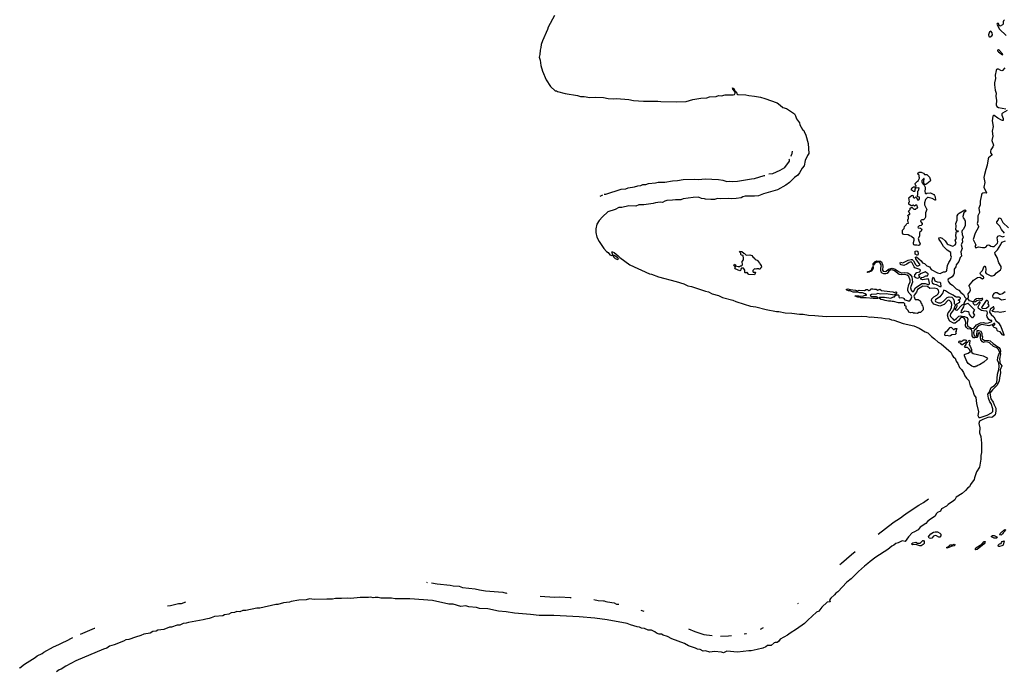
# Model space of a CAD drawing. Extents: x 2494118 to 2687960, y 757339 to 915227.
# Tile 52 of 256: x 2506804 to 2523485, y 858243 to 869273. Entities that reach past the tile are written whole.
import ezdxf

# ---------------------------------------------------------------- set-up
doc = ezdxf.new("R2010")
doc.units = 0

msp = doc.modelspace()

# ---------------------------------------------------------------- linework, layer by layer
at = {"layer": '0CON20XD'}
for points in [[(2515865, 869342), (2515758, 869145), (2515747, 869105), (2515659, 868915), (2515640, 868850), (2515635, 868800), (2515620, 868755), (2515616, 868685), (2515604, 868635), (2515620, 868585), (2515634, 868494), (2515663, 868403), (2515723, 868253), (2515795, 868140), (2515875, 868068), (2515898, 868068), (2515915, 868053), (2516045, 868021), (2516255, 867990), (2516305, 867973), (2516365, 867972), (2516465, 867956), (2516565, 867962), (2516695, 867953), (2516775, 867938), (2516865, 867929), (2516915, 867935), (2517121, 867919), (2517205, 867903), (2517375, 867891), (2517494, 867894), (2517535, 867889), (2517615, 867894), (2517665, 867887), (2517925, 867880), (2518095, 867885), (2518208, 867922), (2518345, 867945), (2518445, 867951), (2518493, 867963), (2518605, 867972), (2518645, 867986), (2518693, 867983), (2518755, 868000), (2518890, 868000), (2518913, 868007), (2518924, 868025), (2518918, 868058), (2518888, 868095), (2518882, 868118), (2518905, 868105), (2518919, 868069), (2518946, 868045), (2518952, 868015), (2518972, 868002), (2519105, 867998), (2519155, 867985), (2519255, 867978), (2519355, 867957), (2519427, 867937), (2519635, 867861), (2519686, 867826), (2519733, 867783), (2519797, 867767), (2519928, 867675), (2519945, 867645), (2519963, 867593), (2520015, 867525), (2520022, 867492), (2520041, 867451), (2520064, 867414), (2520087, 867397), (2520095, 867375), (2520122, 867315), (2520161, 867175), (2520176, 867005), (2520151, 866969), (2520110, 866885), (2520094, 866795), (2520063, 866757), (2520018, 866675), (2519988, 866635), (2519931, 866599), (2519845, 866512), (2519785, 866468), (2519645, 866388), (2519405, 866318), (2519318, 866285), (2519255, 866283), (2519095, 866281), (2519055, 866272), (2519025, 866255), (2518945, 866240), (2518865, 866235), (2518805, 866243), (2518675, 866237), (2518625, 866240), (2518575, 866227), (2518515, 866224), (2518425, 866230), (2518405, 866238), (2518355, 866244), (2518305, 866262), (2518215, 866261), (2518043, 866237), (2518003, 866217), (2517915, 866221), (2517865, 866211), (2517765, 866206), (2517732, 866198), (2517695, 866173), (2517655, 866180), (2517573, 866167), (2517535, 866157), (2517376, 866134), (2517295, 866133), (2517245, 866111), (2517124, 866116), (2517005, 866089), (2516953, 866087), (2516895, 866053), (2516767, 866013), (2516679, 865931), (2516623, 865867), (2516584, 865806), (2516565, 865725), (2516563, 865665), (2516584, 865585), (2516622, 865512), (2516702, 865392), (2516744, 865344), (2516771, 865325), (2516804, 865285), (2516832, 865278), (2516850, 865280), (2516864, 865255), (2516892, 865225), (2516935, 865207), (2516948, 865215), (2516937, 865237), (2516875, 865276), (2516850, 865280), (2516833, 865337), (2516845, 865339), (2516875, 865326), (2516945, 865270), (2516969, 865239), (2517143, 865115), (2517475, 864965), (2517508, 864958), (2517625, 864911), (2517925, 864834), (2518057, 864797), (2518123, 864763), (2518185, 864752), (2518425, 864671), (2518475, 864659), (2518535, 864627), (2518645, 864597), (2518713, 864563), (2518887, 864517), (2518935, 864495), (2519075, 864450), (2519185, 864419), (2519276, 864404), (2519452, 864362), (2519625, 864327), (2519665, 864325), (2519775, 864305), (2519885, 864298), (2520015, 864280), (2520075, 864280), (2520165, 864262), (2520275, 864259), (2520465, 864242), (2521067, 864247), (2521155, 864242), (2521205, 864229), (2521235, 864234), (2521282, 864228), (2521405, 864220), (2521465, 864206), (2521535, 864202), (2521576, 864186), (2521615, 864180), (2521774, 864124), (2521955, 864080), (2522045, 864041), (2522145, 863981), (2522189, 863965), (2522251, 863901), (2522305, 863865), (2522365, 863806), (2522415, 863775), (2522582, 863632), (2522603, 863585), (2522625, 863554), (2522652, 863532), (2522667, 863485), (2522695, 863445), (2522724, 863374), (2522760, 863345), (2522795, 863290), (2522816, 863235), (2522845, 863193), (2522885, 863155), (2522904, 863064), (2522948, 862995), (2522975, 862905), (2523005, 862865), (2523015, 862765), (2523050, 862625), (2523039, 862565), (2523051, 862531), (2523075, 862527), (2523192, 862568), (2523270, 862610), (2523288, 862632), (2523290, 862675), (2523260, 862765), (2523237, 862795), (2523215, 862855), (2523206, 862924), (2523228, 862952), (2523260, 863040), (2523319, 863071), (2523356, 863114), (2523372, 863265), (2523393, 863345), (2523398, 863395), (2523391, 863455), (2523371, 863495), (2523374, 863545), (2523390, 863600), (2523410, 863625), (2523408, 863635), (2523380, 863690), (2523357, 863707), (2523300, 863730), (2523235, 863795), (2523205, 863807), (2523155, 863809), (2523135, 863803), (2523113, 863813), (2523088, 863845), (2523079, 863885), (2523080, 863940), (2523065, 863962), (2523055, 863965), (2523041, 863955), (2523039, 863911), (2523019, 863885), (2522985, 863878), (2522961, 863881), (2522941, 863915), (2522943, 863977), (2522935, 864005), (2522925, 864028), (2522904, 864026), (2522865, 864033), (2522844, 864054), (2522828, 864085), (2522833, 864145), (2522815, 864195), (2522805, 864210), (2522768, 864228), (2522735, 864209), (2522707, 864173), (2522652, 864128), (2522625, 864128), (2522564, 864164), (2522539, 864200), (2522522, 864265), (2522536, 864305), (2522568, 864345), (2522590, 864395), (2522594, 864445), (2522585, 864483), (2522559, 864515), (2522535, 864520), (2522466, 864444), (2522395, 864419), (2522289, 864449), (2522257, 864497), (2522253, 864515), (2522258, 864542), (2522293, 864577), (2522343, 864605), (2522364, 864626), (2522374, 864655), (2522370, 864685), (2522345, 864712), (2522295, 864722), (2522224, 864714)], [(2523490, 869270), (2523474, 869256), (2523466, 869235), (2523468, 869195), (2523455, 869183), (2523415, 869166), (2523397, 869175), (2523385, 869210), (2523365, 869209), (2523361, 869195), (2523401, 869111), (2523514, 869005)], [(2523235, 868980), (2523245, 868982), (2523275, 868997), (2523285, 869015), (2523279, 869049), (2523255, 869076), (2523232, 869065), (2523215, 869015), (2523225, 868990), (2523235, 868980)], [(2523455, 868678), (2523462, 868685), (2523456, 868695), (2523405, 868751), (2523385, 868761), (2523370, 868755), (2523370, 868745), (2523385, 868726), (2523455, 868678)], [(2523495, 868456), (2523455, 868410), (2523445, 868406), (2523425, 868411), (2523385, 868434), (2523365, 868434), (2523355, 868426), (2523347, 868413), (2523332, 868335), (2523336, 868275), (2523320, 868205), (2523317, 868167), (2523328, 868078), (2523348, 868025), (2523340, 867975), (2523350, 867905), (2523347, 867827), (2523360, 867800), (2523386, 867784), (2523512, 867762)], [(2523536, 867735), (2523455, 867689), (2523445, 867675), (2523445, 867655), (2523468, 867595), (2523465, 867564), (2523455, 867562), (2523435, 867570), (2523374, 867604), (2523315, 867649), (2523305, 867651), (2523291, 867635), (2523281, 867561), (2523298, 867465), (2523280, 867385), (2523293, 867297), (2523276, 867226), (2523301, 867145), (2523291, 867119), (2523255, 867065), (2523249, 867045), (2523251, 867015), (2523272, 866985), (2523271, 866975), (2523220, 866930), (2523210, 866915), (2523197, 866805), (2523170, 866735), (2523149, 866651), (2523138, 866595), (2523154, 866515), (2523136, 866435), (2523185, 866340), (2523176, 866334), (2523145, 866339), (2523119, 866331), (2523105, 866320), (2523098, 866305), (2523078, 866195), (2523074, 866135), (2523053, 866077), (2523063, 866005), (2523037, 865945), (2523037, 865855), (2523023, 865815), (2523048, 865768), (2523047, 865757), (2522989, 865655), (2522959, 865545), (2523004, 865455), (2522987, 865425), (2523005, 865406), (2523046, 865424), (2523115, 865410), (2523155, 865410), (2523172, 865418), (2523201, 865449), (2523215, 865457), (2523235, 865452), (2523258, 865435), (2523284, 865426), (2523315, 865428), (2523367, 865485), (2523373, 865505), (2523365, 865575), (2523375, 865605), (2523405, 865612), (2523455, 865592), (2523486, 865605)], [(2519869, 866963), (2519876, 866965), (2519888, 866992), (2519889, 867002), (2519897, 867045)], [(2519495, 866659), (2519565, 866665), (2519689, 866721), (2519765, 866766), (2519844, 866875), (2519847, 866897), (2519840, 866907)], [(2516707, 866313), (2516736, 866316), (2516995, 866398), (2517075, 866407), (2517115, 866424), (2517218, 866442), (2517275, 866458), (2517327, 866463), (2517363, 866477), (2517409, 866481), (2517455, 866497), (2517575, 866507), (2517622, 866518), (2517735, 866520), (2517865, 866541), (2517946, 866544), (2518043, 866563), (2518235, 866568), (2518305, 866562), (2518415, 866575), (2518641, 866561), (2518715, 866551), (2518785, 866531), (2518835, 866538), (2518885, 866532), (2518964, 866534), (2519203, 866577), (2519255, 866581), (2519419, 866631), (2519427, 866633)], [(2522025, 865446), (2522005, 865451), (2521968, 865448), (2521954, 865454), (2521944, 865475), (2521944, 865495), (2521958, 865535), (2521958, 865555), (2521915, 865600), (2521885, 865607), (2521855, 865628), (2521775, 865633), (2521759, 865655), (2521758, 865705), (2521788, 865735), (2521793, 865767), (2521820, 865795), (2521832, 865818), (2521860, 865825), (2521857, 865847), (2521850, 865855), (2521850, 865885), (2521860, 865895), (2521860, 865935), (2521850, 865945), (2521850, 865955), (2521865, 865970), (2521887, 865973), (2521887, 865987), (2521860, 866025), (2521890, 866055), (2521892, 866078), (2521905, 866090), (2521925, 866090), (2521952, 866062), (2521985, 866060), (2521992, 866078), (2522020, 866085), (2522005, 866130), (2521985, 866130), (2521965, 866110), (2521945, 866130), (2521935, 866130), (2521922, 866118), (2521905, 866118), (2521870, 866145), (2521870, 866175), (2521880, 866185), (2521870, 866255), (2521910, 866295), (2521935, 866300), (2521942, 866285), (2521940, 866265), (2521952, 866252), (2521968, 866252), (2521985, 866270), (2521998, 866258), (2522015, 866220), (2522035, 866220), (2522048, 866235), (2522050, 866265), (2522025, 866270), (2522010, 866295), (2522020, 866305), (2522020, 866365), (2522030, 866375), (2522040, 866415), (2522035, 866420), (2521982, 866418), (2521968, 866402), (2521970, 866365), (2521965, 866360), (2521945, 866360), (2521928, 866378), (2521910, 866385), (2521910, 866405), (2521918, 866412), (2521922, 866428), (2521935, 866430), (2521945, 866440), (2521965, 866440), (2521975, 866430), (2521988, 866432), (2521990, 866455), (2521978, 866468), (2521972, 866498), (2522012, 866538), (2522030, 866545), (2522030, 866555), (2522050, 866585), (2522050, 866595), (2522040, 866605), (2522040, 866635), (2522025, 866650), (2522021, 866669), (2522045, 866690), (2522075, 866690), (2522085, 866680), (2522115, 866670), (2522135, 866650), (2522175, 866650), (2522215, 866602), (2522236, 866555), (2522229, 866535), (2522175, 866488), (2522155, 866478), (2522135, 866480), (2522128, 866488), (2522120, 866505), (2522120, 866555), (2522130, 866565), (2522128, 866578), (2522122, 866578), (2522090, 866545), (2522090, 866515), (2522098, 866508), (2522102, 866492), (2522128, 866468), (2522142, 866435), (2522146, 866405), (2522137, 866365), (2522142, 866332), (2522155, 866322), (2522175, 866330), (2522235, 866336), (2522289, 866309), (2522305, 866293), (2522315, 866272), (2522320, 866215), (2522315, 866212), (2522265, 866239), (2522195, 866260), (2522182, 866258), (2522148, 866225), (2522134, 866166), (2522134, 866134), (2522171, 866055), (2522152, 865998), (2522152, 865925), (2522141, 865905), (2522115, 865881), (2522085, 865882), (2522074, 865876), (2522067, 865865), (2522068, 865845), (2522094, 865815), (2522095, 865802), (2522077, 865785), (2522044, 865776), (2522022, 865755), (2522024, 865744), (2522065, 865738), (2522084, 865725), (2522088, 865715), (2522077, 865685), (2522050, 865665), (2522049, 865605), (2522028, 865565), (2522036, 865526), (2522062, 865475), (2522045, 865453), (2522025, 865446)], [(2516636, 866282), (2516681, 866305)], [(2522224, 864714), (2522185, 864747), (2522105, 864754), (2522014, 864696), (2521998, 864652), (2521959, 864605), (2521954, 864584), (2521972, 864532), (2522025, 864530), (2522058, 864508), (2522060, 864495), (2522068, 864488), (2522072, 864472), (2522087, 864457), (2522090, 864435), (2522100, 864425), (2522103, 864403), (2522110, 864395), (2522110, 864355), (2522065, 864310), (2522035, 864310), (2522015, 864290), (2521975, 864300), (2521945, 864300), (2521935, 864310), (2521895, 864302), (2521870, 864315), (2521855, 864340), (2521820, 864375), (2521820, 864415), (2521802, 864422), (2521800, 864455), (2521785, 864470), (2521695, 864470), (2521608, 864498), (2521585, 864497), (2521565, 864503), (2521525, 864500), (2521465, 864510), (2521435, 864524), (2521395, 864530), (2521360, 864555), (2521375, 864569), (2521405, 864570), (2521455, 864569), (2521565, 864552), (2521608, 864572), (2521627, 864573), (2521642, 864598), (2521665, 864610), (2521685, 864610), (2521700, 864595), (2521698, 864575), (2521705, 864562), (2521715, 864558), (2521735, 864562), (2521767, 864557), (2521788, 864548), (2521790, 864535), (2521805, 864522), (2521857, 864507), (2521885, 864508), (2521905, 864538), (2521919, 864575), (2521906, 864605), (2521871, 864635), (2521850, 864675), (2521849, 864705), (2521870, 864785), (2521888, 864825), (2521891, 864855), (2521868, 864918), (2521840, 864940), (2521795, 864952), (2521745, 864946), (2521705, 864951), (2521626, 865016), (2521585, 865034), (2521552, 865028), (2521529, 865011), (2521498, 864972), (2521477, 864963), (2521445, 864963), (2521415, 864974), (2521399, 864995), (2521392, 865035), (2521401, 865115), (2521384, 865145), (2521355, 865170), (2521298, 865152), (2521263, 865103), (2521265, 865138), (2521297, 865175), (2521325, 865187), (2521355, 865177), (2521385, 865179), (2521404, 865165), (2521424, 865125), (2521428, 865095), (2521422, 865025), (2521435, 865008), (2521476, 865004), (2521525, 865042), (2521585, 865063), (2521635, 865045), (2521692, 865002), (2521735, 864982), (2521755, 864981), (2521795, 864989), (2521851, 864981), (2521888, 864955), (2521918, 864915), (2521927, 864823), (2521900, 864750), (2521896, 864725), (2521905, 864688), (2521925, 864664), (2521946, 864664), (2521983, 864727), (2522085, 864799), (2522145, 864802), (2522195, 864782), (2522208, 864785), (2522216, 864794), (2522216, 864805), (2522206, 864865), (2522195, 864880), (2522105, 864861), (2522072, 864875), (2522068, 864885), (2522075, 864902), (2522085, 864900), (2522115, 864909), (2522155, 864929), (2522185, 864930), (2522196, 864955), (2522193, 864965), (2522146, 864996), (2522135, 864994), (2522065, 864962), (2522030, 864935), (2522050, 864915), (2522050, 864905), (2522015, 864886), (2521987, 864895), (2521966, 864915), (2521970, 864945), (2522005, 864986), (2522055, 864998), (2522064, 865025), (2522056, 865036), (2521970, 865065), (2521956, 865085), (2521923, 865153), (2521905, 865166), (2521871, 865159), (2521835, 865131), (2521785, 865106), (2521735, 865116), (2521724, 865125), (2521719, 865151), (2521725, 865160), (2521765, 865152), (2521855, 865194), (2521905, 865209), (2521925, 865208), (2521948, 865185), (2521981, 865121), (2522005, 865101), (2522025, 865099), (2522057, 865115), (2521985, 865218), (2521980, 865245), (2522000, 865250), (2522075, 865182), (2522101, 865151), (2522135, 865139), (2522171, 865101), (2522215, 865082), (2522248, 865038), (2522351, 864981), (2522401, 864969), (2522455, 865000), (2522485, 865000), (2522503, 865007), (2522512, 865028), (2522523, 865105), (2522545, 865155), (2522570, 865190), (2522591, 865245), (2522579, 865275), (2522578, 865325), (2522515, 865364), (2522454, 865425), (2522408, 865508), (2522380, 865545), (2522376, 865574), (2522398, 865582), (2522435, 865568), (2522485, 865523), (2522516, 865475), (2522535, 865459), (2522615, 865431), (2522653, 865457), (2522668, 865485), (2522654, 865534), (2522674, 865566), (2522664, 865605), (2522670, 865665), (2522675, 865680), (2522705, 865680), (2522708, 865685), (2522705, 865690), (2522682, 865692), (2522666, 865715), (2522672, 865775), (2522661, 865815), (2522689, 865875), (2522689, 865945), (2522702, 865975), (2522722, 865995), (2522815, 866047), (2522830, 866045), (2522832, 866025), (2522802, 865998), (2522781, 865935), (2522786, 865915), (2522813, 865883), (2522821, 865855), (2522820, 865785), (2522796, 865724), (2522771, 865699), (2522766, 865684), (2522772, 865632), (2522787, 865587), (2522771, 865545), (2522774, 865505), (2522752, 865455), (2522770, 865395), (2522751, 865335), (2522760, 865265), (2522737, 865243), (2522714, 865175), (2522672, 865118), (2522661, 865085), (2522636, 865045), (2522633, 864975), (2522625, 864948), (2522599, 864915), (2522534, 864875), (2522528, 864855), (2522539, 864829), (2522561, 864801), (2522605, 864775), (2522671, 864711), (2522716, 864685), (2522749, 864649), (2522795, 864613), (2522816, 864566), (2522839, 864545), (2522841, 864535), (2522809, 864491), (2522802, 864452), (2522807, 864447), (2522825, 864449), (2522865, 864469), (2522942, 864395), (2522978, 864355), (2522977, 864343), (2522960, 864315), (2522960, 864295), (2522978, 864265), (2522965, 864240), (2522945, 864220), (2522935, 864220), (2522925, 864240), (2522893, 864273), (2522887, 864307), (2522875, 864320), (2522815, 864332), (2522765, 864302), (2522752, 864302), (2522762, 864335), (2522802, 864405), (2522806, 864426), (2522798, 864448), (2522765, 864434), (2522678, 864345), (2522660, 864355), (2522660, 864375), (2522672, 864385), (2522688, 864415), (2522680, 864455), (2522730, 864485), (2522730, 864505), (2522710, 864515), (2522710, 864525), (2522740, 864540), (2522742, 864555), (2522719, 864569), (2522668, 864568), (2522655, 864580), (2522645, 864580), (2522620, 864605), (2522542, 864642), (2522488, 864678), (2522452, 864688), (2522442, 864645), (2522394, 864575), (2522320, 864525), (2522314, 864505), (2522322, 864495), (2522370, 864475), (2522412, 864475), (2522450, 864495), (2522517, 864563), (2522552, 864572), (2522596, 864566), (2522616, 864546), (2522629, 864519), (2522638, 864508), (2522635, 864460), (2522653, 864443), (2522654, 864425), (2522626, 864354), (2522572, 864285), (2522568, 864258), (2522575, 864240), (2522614, 864204), (2522624, 864185), (2522635, 864181), (2522675, 864206), (2522715, 864244), (2522735, 864252), (2522813, 864243), (2522852, 864222), (2522869, 864195), (2522854, 864125), (2522864, 864084), (2522872, 864072), (2522907, 864057), (2522929, 864039), (2522967, 864043), (2523013, 864097), (2523084, 864136), (2523135, 864140), (2523165, 864130), (2523215, 864132), (2523276, 864155), (2523272, 864172), (2523245, 864174), (2523221, 864191), (2523193, 864233), (2523188, 864255), (2523202, 864305), (2523196, 864326), (2523184, 864334), (2523135, 864336), (2523099, 864345), (2523046, 864375), (2523041, 864405), (2523076, 864475), (2523076, 864486), (2523065, 864488), (2523015, 864438), (2522985, 864433), (2522962, 864455), (2522958, 864488), (2522895, 864505), (2522866, 864545), (2522879, 864575), (2522873, 864627), (2522902, 864658), (2522911, 864685), (2522909, 864719), (2522888, 864755), (2522889, 864765), (2522965, 864859), (2523030, 864905), (2523069, 864909), (2523115, 864881), (2523136, 864894), (2523139, 864905), (2523132, 864915), (2523085, 864945), (2523077, 864973), (2523082, 864988), (2523117, 865023), (2523145, 865094), (2523155, 865096), (2523165, 865080), (2523172, 865042), (2523168, 864988), (2523178, 864968), (2523255, 864931), (2523285, 864928), (2523321, 864939), (2523355, 864979), (2523419, 865031), (2523434, 865055), (2523431, 865091), (2523391, 865149), (2523363, 865243), (2523330, 865295), (2523324, 865325), (2523368, 865372), (2523428, 865462), (2523445, 865501), (2523505, 865522)], [(2523489, 865655), (2523439, 865715), (2523410, 865775), (2523361, 865825), (2523361, 865845), (2523381, 865875), (2523393, 865907), (2523405, 865914), (2523425, 865904), (2523462, 865832), (2523555, 865745)], [(2519255, 864950), (2519154, 864954), (2519125, 864990), (2519115, 864980), (2519095, 864980), (2519090, 864985), (2519090, 865025), (2519065, 865060), (2519032, 865058), (2519020, 865045), (2519018, 865022), (2519005, 865018), (2518925, 865050), (2518920, 865065), (2518930, 865075), (2518902, 865105), (2518912, 865128), (2518930, 865115), (2518932, 865102), (2518975, 865090), (2519005, 865090), (2519015, 865100), (2519035, 865100), (2519050, 865115), (2519042, 865175), (2519065, 865200), (2519069, 865239), (2519060, 865255), (2519058, 865278), (2519035, 865280), (2519022, 865292), (2519020, 865315), (2519000, 865335), (2519002, 865348), (2519040, 865345), (2519072, 865312), (2519085, 865310), (2519113, 865283), (2519173, 865287), (2519210, 865275), (2519224, 865254), (2519260, 865225), (2519265, 865210), (2519298, 865198), (2519312, 865185), (2519320, 865165), (2519340, 865145), (2519342, 865132), (2519368, 865108), (2519372, 865078), (2519352, 865058), (2519347, 865043), (2519333, 865043), (2519325, 865050), (2519295, 865050), (2519275, 865042), (2519255, 865048), (2519225, 865020), (2519222, 865005), (2519232, 864992), (2519265, 864990), (2519270, 864985), (2519255, 864950)], [(2522015, 865273), (2521976, 865296), (2521975, 865348), (2522005, 865354), (2522021, 865345), (2522028, 865302), (2522015, 865273)], [(2521175, 864988), (2521160, 864995), (2521180, 865005), (2521203, 865007), (2521234, 865026), (2521255, 865088), (2521265, 865090), (2521261, 865055), (2521240, 865015), (2521225, 865004), (2521208, 865002), (2521195, 864991), (2521175, 864988)], [(2522395, 864750), (2522415, 864752), (2522409, 864805), (2522399, 864819), (2522355, 864823), (2522315, 864838), (2522295, 864890), (2522275, 864900), (2522263, 864875), (2522256, 864835), (2522265, 864810), (2522284, 864794), (2522331, 864781), (2522395, 864750)], [(2521266, 864544), (2521145, 864558), (2521055, 864558), (2521035, 864568), (2521005, 864567), (2520960, 864585), (2520963, 864597), (2521085, 864587), (2521125, 864602), (2521148, 864602), (2521148, 864608), (2521130, 864625), (2521085, 864640), (2521035, 864640), (2521005, 864653), (2520924, 864654), (2520867, 864677), (2520845, 864678), (2520818, 864688), (2520810, 864695), (2520810, 864705), (2520835, 864712), (2520875, 864697), (2520965, 864689), (2520995, 864678), (2521025, 864686), (2521115, 864680), (2521145, 864700), (2521165, 864700), (2521185, 864680), (2521195, 864680), (2521220, 864695), (2521222, 864708), (2521255, 864712), (2521285, 864703), (2521315, 864703), (2521345, 864688), (2521375, 864702), (2521405, 864683), (2521547, 864663), (2521595, 864662), (2521618, 864648), (2521655, 864658), (2521660, 864655), (2521658, 864632), (2521625, 864600), (2521484, 864626), (2521385, 864620), (2521345, 864632), (2521313, 864617), (2521235, 864612), (2521210, 864595), (2521228, 864578), (2521305, 864578), (2521315, 864582), (2521339, 864569), (2521350, 864555), (2521335, 864544), (2521266, 864544)], [(2523498, 864662), (2523455, 864626), (2523416, 864616), (2523402, 864615), (2523363, 864643), (2523329, 864641), (2523310, 864630), (2523298, 864612), (2523286, 864585), (2523288, 864565), (2523308, 864558), (2523385, 864558), (2523435, 864521), (2523505, 864536)], [(2522972, 864492), (2522995, 864494), (2523020, 864510), (2523065, 864522), (2523100, 864515), (2523115, 864528), (2523120, 864545), (2523105, 864547), (2523085, 864538), (2523045, 864546), (2523015, 864542), (2522984, 864526), (2522968, 864505), (2522972, 864492)], [(2523116, 864376), (2523175, 864383), (2523222, 864415), (2523228, 864425), (2523213, 864455), (2523218, 864485), (2523208, 864505), (2523195, 864512), (2523175, 864510), (2523099, 864395), (2523116, 864376)], [(2523505, 864328), (2523415, 864311), (2523375, 864321), (2523335, 864314), (2523292, 864325), (2523278, 864335), (2523278, 864342), (2523306, 864364), (2523312, 864385), (2523310, 864405), (2523296, 864406), (2523281, 864389), (2523246, 864365), (2523235, 864315), (2523264, 864274), (2523310, 864235), (2523342, 864172), (2523385, 864132), (2523425, 864074), (2523450, 864010), (2523478, 863935), (2523475, 863918), (2523455, 863930), (2523415, 863980), (2523375, 863993), (2523364, 864004), (2523356, 864036), (2523313, 864053), (2523295, 864070), (2523292, 864088), (2523315, 864092), (2523327, 864105), (2523325, 864120), (2523315, 864120), (2523285, 864098), (2523255, 864096), (2523225, 864080), (2523105, 864108), (2523061, 864089), (2523025, 864060), (2523005, 864025), (2522975, 864005), (2522962, 863965), (2522975, 863915), (2523005, 863908), (2523016, 863914), (2523019, 863925), (2523025, 864001), (2523045, 864005), (2523085, 863995), (2523107, 863955), (2523107, 863915), (2523115, 863895), (2523112, 863865), (2523145, 863841), (2523222, 863835), (2523247, 863827), (2523296, 863785), (2523395, 863718), (2523416, 863686), (2523421, 863649), (2523416, 863625), (2523422, 863608), (2523402, 863515), (2523412, 863485), (2523412, 863452), (2523441, 863405), (2523417, 863335), (2523421, 863285), (2523401, 863199), (2523398, 863152), (2523365, 863075), (2523285, 862995), (2523240, 862940), (2523259, 862845), (2523298, 862788), (2523311, 862741), (2523340, 862685), (2523342, 862635), (2523328, 862575), (2523285, 862533), (2523265, 862528), (2523226, 862534), (2523205, 862530), (2523123, 862497), (2523065, 862464), (2523051, 862425), (2523069, 862355), (2523062, 862268), (2523088, 862205), (2523100, 862095), (2523101, 861935), (2523090, 861885), (2523090, 861825), (2523067, 861685), (2523013, 861607), (2522978, 861505), (2522975, 861475), (2522915, 861395), (2522897, 861353), (2522865, 861339), (2522827, 861293), (2522769, 861241), (2522672, 861178), (2522645, 861135), (2522624, 861115), (2522535, 861055), (2522506, 861024), (2522420, 860980), (2522405, 860942), (2522355, 860920), (2522328, 860895), (2522314, 860856), (2522235, 860805), (2522183, 860767), (2522156, 860734), (2522060, 860670), (2522026, 860624), (2521955, 860585), (2521924, 860576), (2521862, 860508), (2521805, 860426), (2521755, 860439), (2521686, 860404), (2521648, 860392), (2521615, 860365), (2521581, 860349), (2521510, 860290), (2521308, 860162), (2521212, 860088), (2521175, 860051), (2521115, 860008), (2521065, 859961), (2521012, 859918), (2520888, 859792), (2520817, 859735), (2520665, 859573), (2520631, 859549), (2520609, 859521), (2520545, 859465), (2520524, 859435), (2520535, 859402), (2520485, 859400), (2520395, 859314), (2520342, 859248), (2520304, 859226), (2520157, 859095), (2520102, 859035), (2519965, 858939), (2519855, 858875), (2519811, 858839), (2519685, 858770), (2519661, 858729), (2519635, 858717), (2519605, 858717), (2519585, 858708), (2519535, 858665), (2519475, 858664), (2519445, 858641), (2519395, 858619), (2519297, 858593), (2519195, 858574), (2519155, 858574), (2518965, 858551), (2518785, 858569), (2518725, 858541), (2518695, 858553), (2518575, 858562), (2518495, 858552), (2518425, 858572), (2518385, 858569), (2518335, 858597), (2518285, 858600), (2518255, 858619), (2518137, 858655), (2518066, 858696), (2517855, 858774), (2517777, 858817), (2517705, 858837), (2517676, 858856), (2517635, 858857), (2517593, 858875), (2517566, 858896), (2517505, 858922), (2517451, 858925), (2517392, 858952), (2517339, 858959), (2517306, 858976), (2517265, 858981), (2517152, 859012), (2517095, 859035), (2516756, 859096), (2516545, 859125), (2516285, 859148), (2515855, 859171), (2515605, 859170), (2515455, 859190), (2515185, 859210), (2515048, 859232), (2514915, 859247), (2514733, 859283), (2514595, 859290), (2514545, 859306), (2514411, 859321), (2514365, 859333), (2514275, 859324), (2514145, 859365), (2514075, 859364), (2513795, 859428), (2513415, 859456), (2513165, 859455), (2513105, 859465), (2512925, 859468), (2512875, 859476), (2512825, 859479), (2512795, 859474), (2512755, 859480), (2512715, 859475), (2512573, 859477), (2512415, 859461), (2512355, 859466), (2512255, 859458), (2512155, 859461), (2512105, 859451), (2512005, 859447), (2511795, 859444), (2511715, 859452), (2511655, 859436), (2511535, 859431), (2511405, 859408), (2511375, 859396), (2511275, 859387), (2511175, 859359), (2511145, 859358), (2510875, 859299), (2510824, 859296), (2510635, 859259), (2510585, 859256), (2510535, 859234), (2510483, 859237), (2510445, 859222), (2510385, 859215), (2510347, 859193), (2510275, 859181), (2510245, 859168), (2510104, 859156), (2510078, 859142), (2510045, 859135), (2510015, 859122), (2509955, 859112), (2509915, 859098), (2509666, 859054), (2509625, 859041), (2509575, 859037), (2509515, 859010), (2509472, 859008), (2509375, 858975), (2509342, 858975), (2509245, 858934), (2509145, 858923), (2509115, 858908), (2509062, 858898), (2509015, 858874), (2508905, 858854), (2508855, 858831), (2508765, 858807), (2508655, 858767), (2508603, 858757), (2508565, 858739), (2508405, 858674), (2508325, 858653), (2508282, 858618), (2508225, 858603), (2507757, 858405), (2507588, 858315), (2507506, 858264), (2507475, 858251), (2507430, 858215)], [(2522555, 863906), (2522515, 863918), (2522485, 863916), (2522475, 863923), (2522485, 863965), (2522495, 863980), (2522531, 864009), (2522565, 864056), (2522585, 864060), (2522625, 864020), (2522638, 864022), (2522655, 864040), (2522678, 864038), (2522680, 864025), (2522670, 864015), (2522670, 863995), (2522660, 863975), (2522668, 863952), (2522652, 863938), (2522595, 863930), (2522575, 863911), (2522555, 863906)], [(2522765, 863760), (2522745, 863790), (2522723, 863793), (2522710, 863805), (2522718, 863812), (2522720, 863825), (2522735, 863830), (2522742, 863822), (2522755, 863820), (2522797, 863843), (2522823, 863843), (2522837, 863837), (2522832, 863798), (2522775, 863762), (2522765, 863760)], [(2522995, 863390), (2522965, 863390), (2522935, 863400), (2522874, 863444), (2522848, 863478), (2522813, 863575), (2522813, 863595), (2522822, 863605), (2522875, 863617), (2522910, 863645), (2522910, 863655), (2522893, 863683), (2522860, 863715), (2522824, 863714), (2522813, 863725), (2522839, 863765), (2522847, 863793), (2522866, 863804), (2522885, 863838), (2522900, 863835), (2522902, 863825), (2522888, 863758), (2522905, 863740), (2522932, 863682), (2522928, 863645), (2522935, 863628), (2522955, 863614), (2523125, 863574), (2523182, 863545), (2523198, 863525), (2523136, 863464), (2523065, 863420), (2523032, 863408), (2523025, 863400), (2523005, 863400), (2522995, 863390)], [(2521348, 860553), (2521594, 860745), (2521602, 860751), (2521725, 860827), (2521775, 860870), (2521859, 860921), (2522036, 861045), (2522114, 861085), (2522199, 861151)], [(2522235, 860478), (2522213, 860483), (2522202, 860505), (2522212, 860525), (2522240, 860555), (2522285, 860585), (2522315, 860592), (2522355, 860591), (2522394, 860565), (2522408, 860548), (2522410, 860525), (2522395, 860500), (2522375, 860501), (2522335, 860523), (2522315, 860527), (2522286, 860515), (2522255, 860481), (2522235, 860478)], [(2523425, 860536), (2523412, 860542), (2523419, 860565), (2523475, 860618), (2523495, 860628), (2523507, 860627), (2523498, 860605), (2523464, 860576), (2523456, 860554), (2523435, 860540), (2523425, 860536)], [(2522075, 860353), (2522055, 860353), (2521985, 860377), (2521932, 860372), (2521915, 860385), (2521920, 860395), (2521935, 860403), (2521985, 860415), (2522015, 860399), (2522062, 860398), (2522106, 860446), (2522115, 860443), (2522125, 860424), (2522129, 860395), (2522112, 860375), (2522075, 860353)], [(2523005, 860284), (2522994, 860295), (2523005, 860321), (2523107, 860383), (2523145, 860427), (2523158, 860428), (2523156, 860405), (2523145, 860387), (2523025, 860292), (2523005, 860284)], [(2523315, 860482), (2523269, 860505), (2523269, 860515), (2523285, 860529), (2523315, 860529), (2523360, 860505), (2523362, 860495), (2523355, 860482), (2523315, 860482)], [(2523384, 860344), (2523380, 860365), (2523405, 860388), (2523430, 860395), (2523435, 860410), (2523450, 860425), (2523480, 860435), (2523463, 860365), (2523445, 860352), (2523405, 860344), (2523384, 860344)], [(2520699, 860038), (2520729, 860061), (2520894, 860206), (2520960, 860255)], [(2522515, 860315), (2522503, 860327), (2522538, 860342), (2522565, 860368), (2522605, 860370), (2522635, 860380), (2522646, 860376), (2522646, 860364), (2522635, 860351), (2522585, 860342), (2522515, 860315)], [(2513698, 859735), (2513705, 859734)], [(2513782, 859727), (2513875, 859707), (2514095, 859687), (2514145, 859675), (2514247, 859667), (2514305, 859649), (2514521, 859625), (2514595, 859607), (2514695, 859592), (2514987, 859567), (2515045, 859551), (2515064, 859557)], [(2515622, 859501), (2515865, 859483), (2515955, 859486), (2516128, 859476), (2516145, 859475)], [(2516528, 859442), (2516605, 859424), (2516696, 859423), (2516705, 859422), (2516732, 859412), (2516762, 859402), (2516875, 859387), (2516915, 859366), (2516952, 859366), (2516955, 859365)], [(2509310, 859333), (2509358, 859342), (2509495, 859377), (2509545, 859378), (2509620, 859403)], [(2517327, 859260), (2517379, 859244)], [(2519988, 859373), (2519997, 859380)], [(2507834, 858854), (2508074, 858957), (2508076, 858957)], [(2518133, 858948), (2518243, 858903), (2518395, 858850), (2518533, 858831)], [(2519355, 858941), (2519405, 858966)], [(2506804, 858280), (2506808, 858282), (2506884, 858346), (2507068, 858462), (2507102, 858488), (2507185, 858529), (2507211, 858549), (2507375, 858641), (2507465, 858678), (2507545, 858721), (2507585, 858734), (2507704, 858797)], [(2518675, 858824), (2518815, 858826), (2518863, 858833)], [(2519076, 858862), (2519104, 858866), (2519115, 858869)]]:
    msp.add_lwpolyline(points, dxfattribs=at)

doc.saveas('drawing.dxf')
